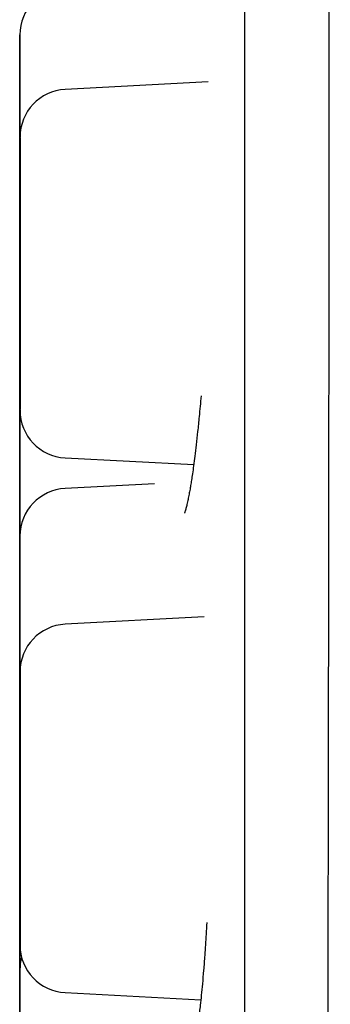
# Model space of a CAD drawing. Header units: millimetres. Extents: x 8 to 916, y 12 to 932.
# Tile 43 of 72: x 232.79 to 234.74, y 914.39 to 920.59. Entities that reach past the tile are written whole.
import ezdxf

# ---------------------------------------------------------------- set-up
doc = ezdxf.new("R2010")
doc.units = ezdxf.units.MM

msp = doc.modelspace()

# ---------------------------------------------------------------- linework, layer by layer
at = {"color": 7, "linetype": 'Continuous', "lineweight": 30}
for p, q in [((232.7897, 920.3849), (232.7894, 920.3711)), ((233.9755, 920.1937), (233.0752, 920.1465)), ((232.7905, 919.7235), (232.7899, 919.705)), ((232.7893, 919.6512), (232.789, 919.639)), ((232.7905, 918.772), (232.7909, 918.7559)), ((232.7894, 918.6531), (232.79, 918.6347)), ((232.7903, 918.1638), (232.7902, 918.1553)), ((232.7898, 918.0994), (232.7897, 918.0921)), ((232.789, 917.921), (232.7902, 917.8943)), ((233.0752, 917.8294), (233.884, 917.787)), ((233.6371, 917.6662), (233.0749, 917.6368)), ((232.7895, 917.2006), (232.7893, 917.1889)), ((233.9492, 916.8288), (233.0752, 916.783)), ((232.7902, 916.4374), (232.7906, 916.4215)), ((232.7897, 916.3742), (232.7906, 916.35)), ((232.7893, 916.2757), (232.789, 916.2607)), ((232.789, 915.88), (232.789, 915.9255)), ((232.7906, 915.6192), (232.791, 915.6042)), ((232.7893, 915.4709), (232.791, 915.4393)), ((232.789, 914.5427), (232.7892, 914.5309)), ((232.7897, 914.5403), (232.7896, 914.5312)), ((233.0752, 914.4658), (233.9286, 914.4211))]:
    msp.add_line(p, q, dxfattribs=at)
at = {"color": 7, "linetype": 'Continuous', "lineweight": 30, "flags": 128}
for points in [[(232.7904, 919.6251), (232.7904, 919.6793), (232.7904, 919.7331), (232.7904, 919.7861), (232.7904, 919.8379), (232.7904, 919.8881), (232.7904, 919.9363), (232.7904, 919.9821), (232.7904, 920.0251), (232.7904, 920.0651), (232.7904, 920.1016), (232.7904, 920.1345), (232.7904, 920.1634), (232.7904, 920.1882), (232.7904, 920.2086), (232.7905, 920.2245), (232.7905, 920.2357), (232.7905, 920.2422), (232.7905, 920.2439), (232.7905, 920.2408), (232.7905, 920.233), (232.7905, 920.2204), (232.7905, 920.2033), (232.7905, 920.1816), (232.7905, 920.1556), (232.7905, 920.1256), (232.7905, 920.0916), (232.7905, 920.0541), (232.7905, 920.0133), (232.7905, 919.9694), (232.7905, 919.9229), (232.7905, 919.8741), (232.7905, 919.8235), (232.7905, 919.7713), (232.7905, 919.718), (232.7905, 919.664), (232.7905, 919.6098), (232.7905, 919.5557), (232.7905, 919.5023), (232.7905, 919.4498), (232.7905, 919.3988), (232.7905, 919.3496), (232.7905, 919.3025), (232.7905, 919.2581), (232.7905, 919.2166), (232.7905, 919.1783), (232.7905, 919.1435), (232.7905, 919.1126), (232.7905, 919.0857), (232.7905, 919.0631), (232.7905, 919.045), (232.7905, 919.0314), (232.7905, 919.0225), (232.7905, 919.0184), (232.7905, 919.0191), (232.7905, 919.0245), (232.7905, 919.0347), (232.7904, 919.0496), (232.7904, 919.0691), (232.7904, 919.0929), (232.7904, 919.1209), (232.7904, 919.153), (232.7904, 919.1887), (232.7904, 919.228), (232.7904, 919.2704), (232.7904, 919.3156), (232.7904, 919.3633), (232.7904, 919.413), (232.7904, 919.4645), (232.7904, 919.5173), (232.7904, 919.571), (232.7904, 919.6251)], [(232.7894, 919.5062), (232.7894, 919.5604), (232.7894, 919.6142), (232.7894, 919.6672), (232.7894, 919.719), (232.7894, 919.7692), (232.7894, 919.8174), (232.7894, 919.8631), (232.7894, 919.9062), (232.7894, 919.9461), (232.7894, 919.9827), (232.7894, 920.0155), (232.7894, 920.0445), (232.7894, 920.0692), (232.7894, 920.0896), (232.7894, 920.1055), (232.7894, 920.1168), (232.7894, 920.1233), (232.7894, 920.125), (232.7894, 920.1219), (232.7894, 920.1141), (232.7894, 920.1015), (232.7894, 920.0843), (232.7894, 920.0627), (232.7895, 920.0367), (232.7895, 920.0067), (232.7895, 919.9727), (232.7895, 919.9352), (232.7895, 919.8943), (232.7895, 919.8505), (232.7895, 919.804), (232.7895, 919.7552), (232.7895, 919.7045), (232.7895, 919.6523), (232.7895, 919.5991), (232.7895, 919.5451), (232.7895, 919.4909), (232.7895, 919.4368), (232.7895, 919.3833), (232.7895, 919.3309), (232.7895, 919.2798), (232.7895, 919.2306), (232.7895, 919.1836), (232.7895, 919.1392), (232.7895, 919.0976), (232.7895, 919.0593), (232.7895, 919.0246), (232.7895, 918.9937), (232.7894, 918.9668), (232.7894, 918.9442), (232.7894, 918.926), (232.7894, 918.9125), (232.7894, 918.9036), (232.7894, 918.8995), (232.7894, 918.9001), (232.7894, 918.9056), (232.7894, 918.9158), (232.7894, 918.9307), (232.7894, 918.9501), (232.7894, 918.974), (232.7894, 919.002), (232.7894, 919.034), (232.7894, 919.0698), (232.7894, 919.109), (232.7894, 919.1514), (232.7894, 919.1966), (232.7894, 919.2443), (232.7894, 919.2941), (232.7894, 919.3456), (232.7894, 919.3984), (232.7894, 919.452), (232.7894, 919.5062)], [(232.7899, 919.7045), (232.7899, 919.705), (232.7899, 919.7004), (232.7899, 919.6884), (232.7899, 919.6688), (232.7899, 919.6416), (232.7899, 919.6044), (232.7899, 919.5597), (232.7899, 919.5074), (232.7899, 919.4475), (232.7899, 919.3818), (232.7899, 919.311), (232.7899, 919.2611), (232.7899, 919.2089), (232.7899, 919.1545), (232.7899, 919.0516), (232.7899, 918.946), (232.7899, 918.8377), (232.7899, 918.7568), (232.7899, 918.6772), (232.7899, 918.599), (232.7899, 918.5222), (232.7899, 918.4425), (232.7899, 918.3677), (232.7899, 918.2978), (232.7899, 918.2328), (232.7899, 918.1744), (232.7899, 918.1235), (232.7899, 918.0938), (232.7899, 918.0674), (232.7899, 918.0443), (232.7899, 918.0119), (232.7899, 917.9928), (232.7899, 917.9871), (232.79, 917.9916), (232.79, 918.0037), (232.79, 918.0233), (232.79, 918.0504), (232.79, 918.0504)], [(232.7908, 918.982), (232.7908, 919.0362), (232.7908, 919.09), (232.7908, 919.1431), (232.7908, 919.1949), (232.7908, 919.245), (232.7908, 919.2932), (232.7908, 919.339), (232.7908, 919.382), (232.7908, 919.422), (232.7908, 919.4585), (232.7908, 919.4914), (232.7908, 919.5203), (232.7908, 919.5451), (232.7908, 919.5655), (232.7908, 919.5814), (232.7908, 919.5926), (232.7908, 919.5991), (232.7909, 919.6008), (232.7909, 919.5978), (232.7909, 919.5899), (232.7909, 919.5773), (232.7909, 919.5602), (232.7909, 919.5385), (232.7909, 919.5126), (232.7909, 919.4825), (232.7909, 919.4486), (232.7909, 919.411), (232.7909, 919.3702), (232.7909, 919.3263), (232.7909, 919.2798), (232.7909, 919.2311), (232.7909, 919.1804), (232.7909, 919.1282), (232.7909, 919.0749), (232.7909, 919.0209), (232.7909, 918.9667), (232.7909, 918.9127), (232.7909, 918.8592), (232.7909, 918.8067), (232.7909, 918.7557), (232.7909, 918.7065), (232.7909, 918.6595), (232.7909, 918.615), (232.7909, 918.5735), (232.7909, 918.5352), (232.7909, 918.5004), (232.7909, 918.4695), (232.7909, 918.4426), (232.7909, 918.42), (232.7909, 918.4019), (232.7909, 918.3883), (232.7909, 918.3794), (232.7909, 918.3753), (232.7908, 918.376), (232.7908, 918.3814), (232.7908, 918.3917), (232.7908, 918.4065), (232.7908, 918.426), (232.7908, 918.4498), (232.7908, 918.4778), (232.7908, 918.5099), (232.7908, 918.5456), (232.7908, 918.5849), (232.7908, 918.6273), (232.7908, 918.6725), (232.7908, 918.7202), (232.7908, 918.7699), (232.7908, 918.8214), (232.7908, 918.8742), (232.7908, 918.9279), (232.7908, 918.982)], [(232.7899, 918.8401), (232.7899, 918.8943), (232.7899, 918.9481), (232.7899, 919.0011), (232.7899, 919.0529), (232.7899, 919.1031), (232.7899, 919.1513), (232.7899, 919.1971), (232.7899, 919.2401), (232.7899, 919.2801), (232.7899, 919.3166), (232.7899, 919.3495), (232.7899, 919.3784), (232.7899, 919.4032), (232.7899, 919.4236), (232.7899, 919.4394), (232.7899, 919.4507), (232.7899, 919.4572), (232.7899, 919.4589), (232.79, 919.4558), (232.79, 919.448), (232.79, 919.4354), (232.79, 919.4183), (232.79, 919.3966), (232.79, 919.3706), (232.79, 919.3406), (232.79, 919.3066), (232.79, 919.2691), (232.79, 919.2283), (232.79, 919.1844), (232.79, 919.1379), (232.79, 919.0891), (232.79, 919.0385), (232.79, 918.9863), (232.79, 918.933), (232.79, 918.879), (232.79, 918.8248), (232.79, 918.7707), (232.79, 918.7173), (232.79, 918.6648), (232.79, 918.6138), (232.79, 918.5646), (232.79, 918.5175), (232.79, 918.4731), (232.79, 918.4316), (232.79, 918.3933), (232.79, 918.3585), (232.79, 918.3276), (232.79, 918.3007), (232.79, 918.2781), (232.79, 918.26), (232.79, 918.2464), (232.79, 918.2375), (232.7899, 918.2334), (232.7899, 918.2341), (232.7899, 918.2395), (232.7899, 918.2497), (232.7899, 918.2646), (232.7899, 918.2841), (232.7899, 918.3079), (232.7899, 918.3359), (232.7899, 918.368), (232.7899, 918.4037), (232.7899, 918.443), (232.7899, 918.4854), (232.7899, 918.5306), (232.7899, 918.5782), (232.7899, 918.628), (232.7899, 918.6795), (232.7899, 918.7323), (232.7899, 918.786), (232.7899, 918.8401)], [(232.789, 918.7741), (232.789, 918.8283), (232.789, 918.8821), (232.789, 918.9351), (232.789, 918.9869), (232.789, 919.0371), (232.789, 919.0853), (232.789, 919.1311), (232.789, 919.1741), (232.789, 919.214), (232.789, 919.2506), (232.789, 919.2835), (232.789, 919.3124), (232.789, 919.3372), (232.789, 919.3576), (232.789, 919.3734), (232.789, 919.3847), (232.789, 919.3912), (232.789, 919.3929), (232.789, 919.3898), (232.789, 919.382), (232.7891, 919.3694), (232.7891, 919.3522), (232.7891, 919.3306), (232.7891, 919.3046), (232.7891, 919.2746), (232.7891, 919.2406), (232.7891, 919.2031), (232.7891, 919.1622), (232.7891, 919.1184), (232.7891, 919.0719), (232.7891, 919.0231), (232.7891, 918.9724), (232.7891, 918.9203), (232.7891, 918.867), (232.7891, 918.813), (232.7891, 918.7588), (232.7891, 918.7047), (232.7891, 918.6513), (232.7891, 918.5988), (232.7891, 918.5478), (232.7891, 918.4985), (232.7891, 918.4515), (232.7891, 918.4071), (232.7891, 918.3655), (232.7891, 918.3273), (232.7891, 918.2925), (232.7891, 918.2616), (232.7891, 918.2347), (232.7891, 918.2121), (232.7891, 918.1939), (232.789, 918.1804), (232.789, 918.1715), (232.789, 918.1674), (232.789, 918.1681), (232.789, 918.1735), (232.789, 918.1837), (232.789, 918.1986), (232.789, 918.218), (232.789, 918.2419), (232.789, 918.2699), (232.789, 918.3019), (232.789, 918.3377), (232.789, 918.377), (232.789, 918.4193), (232.789, 918.4646), (232.789, 918.5122), (232.789, 918.562), (232.789, 918.6135), (232.789, 918.6663), (232.789, 918.72), (232.789, 918.7741)], [(232.7902, 917.2905), (232.7902, 917.3447), (232.7902, 917.3985), (232.7902, 917.4515), (232.7902, 917.5033), (232.7902, 917.5535), (232.7902, 917.6016), (232.7902, 917.6474), (232.7902, 917.6905), (232.7902, 917.7304), (232.7902, 917.767), (232.7902, 917.7998), (232.7902, 917.8287), (232.7902, 917.8535), (232.7902, 917.8739), (232.7902, 917.8898), (232.7902, 917.901), (232.7902, 917.9075), (232.7902, 917.9093), (232.7902, 917.9062), (232.7902, 917.8983), (232.7902, 917.8858), (232.7902, 917.8686), (232.7902, 917.847), (232.7902, 917.821), (232.7903, 917.7909), (232.7903, 917.757), (232.7903, 917.7194), (232.7903, 917.6786), (232.7903, 917.6348), (232.7903, 917.5883), (232.7903, 917.5395), (232.7903, 917.4888), (232.7903, 917.4366), (232.7903, 917.3833), (232.7903, 917.3294), (232.7903, 917.2751), (232.7903, 917.2211), (232.7903, 917.1676), (232.7903, 917.1152), (232.7903, 917.0641), (232.7903, 917.0149), (232.7903, 916.9679), (232.7903, 916.9234), (232.7903, 916.8819), (232.7903, 916.8436), (232.7903, 916.8089), (232.7902, 916.7779), (232.7902, 916.7511), (232.7902, 916.7285), (232.7902, 916.7103), (232.7902, 916.6967), (232.7902, 916.6878), (232.7902, 916.6837), (232.7902, 916.6844), (232.7902, 916.6899), (232.7902, 916.7001), (232.7902, 916.715), (232.7902, 916.7344), (232.7902, 916.7582), (232.7902, 916.7863), (232.7902, 916.8183), (232.7902, 916.8541), (232.7902, 916.8933), (232.7902, 916.9357), (232.7902, 916.9809), (232.7902, 917.0286), (232.7902, 917.0784), (232.7902, 917.1299), (232.7902, 917.1826), (232.7902, 917.2363), (232.7902, 917.2905)], [(232.7896, 917.2272), (232.7896, 917.2814), (232.7896, 917.3352), (232.7896, 917.3883), (232.7896, 917.4401), (232.7896, 917.4902), (232.7896, 917.5384), (232.7896, 917.5842), (232.7896, 917.6272), (232.7896, 917.6672), (232.7896, 917.7037), (232.7896, 917.7366), (232.7896, 917.7655), (232.7896, 917.7903), (232.7897, 917.8107), (232.7897, 917.8266), (232.7897, 917.8378), (232.7897, 917.8443), (232.7897, 917.846), (232.7897, 917.843), (232.7897, 917.8351), (232.7897, 917.8225), (232.7897, 917.8054), (232.7897, 917.7837), (232.7897, 917.7578), (232.7897, 917.7277), (232.7897, 917.6938), (232.7897, 917.6562), (232.7897, 917.6154), (232.7897, 917.5715), (232.7897, 917.525), (232.7897, 917.4763), (232.7897, 917.4256), (232.7897, 917.3734), (232.7897, 917.3201), (232.7897, 917.2661), (232.7897, 917.2119), (232.7897, 917.1579), (232.7897, 917.1044), (232.7897, 917.0519), (232.7897, 917.0009), (232.7897, 916.9517), (232.7897, 916.9046), (232.7897, 916.8602), (232.7897, 916.8187), (232.7897, 916.7804), (232.7897, 916.7456), (232.7897, 916.7147), (232.7897, 916.6878), (232.7897, 916.6652), (232.7897, 916.6471), (232.7897, 916.6335), (232.7897, 916.6246), (232.7897, 916.6205), (232.7897, 916.6212), (232.7897, 916.6266), (232.7897, 916.6369), (232.7897, 916.6517), (232.7896, 916.6712), (232.7896, 916.695), (232.7896, 916.723), (232.7896, 916.7551), (232.7896, 916.7908), (232.7896, 916.8301), (232.7896, 916.8725), (232.7896, 916.9177), (232.7896, 916.9654), (232.7896, 917.0151), (232.7896, 917.0666), (232.7896, 917.1194), (232.7896, 917.1731), (232.7896, 917.2272)], [(232.7905, 916.4723), (232.7905, 916.5265), (232.7905, 916.5803), (232.7905, 916.6333), (232.7905, 916.6851), (232.7905, 916.7353), (232.7905, 916.7835), (232.7905, 916.8293), (232.7906, 916.8723), (232.7906, 916.9122), (232.7906, 916.9488), (232.7906, 916.9817), (232.7906, 917.0106), (232.7906, 917.0353), (232.7906, 917.0557), (232.7906, 917.0716), (232.7906, 917.0829), (232.7906, 917.0894), (232.7906, 917.0911), (232.7906, 917.088), (232.7906, 917.0802), (232.7906, 917.0676), (232.7906, 917.0504), (232.7906, 917.0288), (232.7906, 917.0028), (232.7906, 916.9728), (232.7906, 916.9388), (232.7906, 916.9013), (232.7906, 916.8604), (232.7906, 916.8166), (232.7906, 916.7701), (232.7906, 916.7213), (232.7906, 916.6706), (232.7906, 916.6185), (232.7906, 916.5652), (232.7906, 916.5112), (232.7906, 916.457), (232.7906, 916.4029), (232.7906, 916.3495), (232.7906, 916.297), (232.7906, 916.246), (232.7906, 916.1967), (232.7906, 916.1497), (232.7906, 916.1053), (232.7906, 916.0637), (232.7906, 916.0254), (232.7906, 915.9907), (232.7906, 915.9598), (232.7906, 915.9329), (232.7906, 915.9103), (232.7906, 915.8921), (232.7906, 915.8786), (232.7906, 915.8697), (232.7906, 915.8656), (232.7906, 915.8662), (232.7906, 915.8717), (232.7906, 915.8819), (232.7906, 915.8968), (232.7906, 915.9162), (232.7906, 915.9401), (232.7906, 915.9681), (232.7906, 916.0001), (232.7906, 916.0359), (232.7906, 916.0751), (232.7905, 916.1175), (232.7905, 916.1627), (232.7905, 916.2104), (232.7905, 916.2602), (232.7905, 916.3117), (232.7905, 916.3645), (232.7905, 916.4182), (232.7905, 916.4723)], [(232.7892, 916.324), (232.7892, 916.3782), (232.7892, 916.432), (232.7892, 916.485), (232.7892, 916.5368), (232.7892, 916.587), (232.7893, 916.6352), (232.7893, 916.6809), (232.7893, 916.724), (232.7893, 916.7639), (232.7893, 916.8005), (232.7893, 916.8334), (232.7893, 916.8623), (232.7893, 916.887), (232.7893, 916.9074), (232.7893, 916.9233), (232.7893, 916.9346), (232.7893, 916.9411), (232.7893, 916.9428), (232.7893, 916.9397), (232.7893, 916.9319), (232.7893, 916.9193), (232.7893, 916.9021), (232.7893, 916.8805), (232.7893, 916.8545), (232.7893, 916.8245), (232.7893, 916.7905), (232.7893, 916.753), (232.7893, 916.7121), (232.7893, 916.6683), (232.7893, 916.6218), (232.7893, 916.573), (232.7893, 916.5223), (232.7893, 916.4701), (232.7893, 916.4169), (232.7893, 916.3629), (232.7893, 916.3087), (232.7893, 916.2546), (232.7893, 916.2012), (232.7893, 916.1487), (232.7893, 916.0977), (232.7893, 916.0484), (232.7893, 916.0014), (232.7893, 915.957), (232.7893, 915.9154), (232.7893, 915.8771), (232.7893, 915.8424), (232.7893, 915.8115), (232.7893, 915.7846), (232.7893, 915.762), (232.7893, 915.7438), (232.7893, 915.7303), (232.7893, 915.7214), (232.7893, 915.7173), (232.7893, 915.7179), (232.7893, 915.7234), (232.7893, 915.7336), (232.7893, 915.7485), (232.7893, 915.7679), (232.7893, 915.7918), (232.7893, 915.8198), (232.7893, 915.8518), (232.7893, 915.8876), (232.7893, 915.9268), (232.7893, 915.9692), (232.7893, 916.0144), (232.7892, 916.0621), (232.7892, 916.1119), (232.7892, 916.1634), (232.7892, 916.2162), (232.7892, 916.2698), (232.7892, 916.324)], [(232.7909, 915.6185), (232.7909, 915.6727), (232.7909, 915.7265), (232.7909, 915.7795), (232.7909, 915.8313), (232.7909, 915.8815), (232.7909, 915.9297), (232.7909, 915.9755), (232.7909, 916.0185), (232.7909, 916.0584), (232.7909, 916.095), (232.7909, 916.1279), (232.7909, 916.1568), (232.7909, 916.1816), (232.7909, 916.202), (232.7909, 916.2178), (232.7909, 916.2291), (232.7909, 916.2356), (232.7909, 916.2373), (232.7909, 916.2342), (232.7909, 916.2264), (232.7909, 916.2138), (232.7909, 916.1967), (232.7909, 916.175), (232.7909, 916.149), (232.7909, 916.119), (232.7909, 916.085), (232.791, 916.0475), (232.791, 916.0066), (232.791, 915.9628), (232.791, 915.9163), (232.791, 915.8675), (232.791, 915.8169), (232.791, 915.7647), (232.791, 915.7114), (232.791, 915.6574), (232.791, 915.6032), (232.791, 915.5491), (232.791, 915.4957), (232.791, 915.4432), (232.791, 915.3922), (232.791, 915.3429), (232.791, 915.2959), (232.791, 915.2515), (232.791, 915.2099), (232.7909, 915.1717), (232.7909, 915.1369), (232.7909, 915.106), (232.7909, 915.0791), (232.7909, 915.0565), (232.7909, 915.0384), (232.7909, 915.0248), (232.7909, 915.0159), (232.7909, 915.0118), (232.7909, 915.0125), (232.7909, 915.0179), (232.7909, 915.0281), (232.7909, 915.043), (232.7909, 915.0625), (232.7909, 915.0863), (232.7909, 915.1143), (232.7909, 915.1464), (232.7909, 915.1821), (232.7909, 915.2214), (232.7909, 915.2638), (232.7909, 915.309), (232.7909, 915.3566), (232.7909, 915.4064), (232.7909, 915.4579), (232.7909, 915.5107), (232.7909, 915.5644), (232.7909, 915.6185)], [(232.7889, 915.3958), (232.7889, 915.45), (232.7889, 915.5038), (232.7889, 915.5568), (232.7889, 915.6086), (232.7889, 915.6588), (232.7889, 915.7069), (232.7889, 915.7527), (232.7889, 915.7958), (232.7889, 915.8357), (232.7889, 915.8723), (232.7889, 915.9051), (232.7889, 915.9341), (232.7889, 915.9588), (232.789, 915.9792), (232.789, 915.9951), (232.789, 916.0063), (232.789, 916.0128), (232.789, 916.0146), (232.789, 916.0115), (232.789, 916.0036), (232.789, 915.9911), (232.789, 915.9739), (232.789, 915.9523), (232.789, 915.9263), (232.789, 915.8962), (232.789, 915.8623), (232.789, 915.8248), (232.789, 915.7839), (232.789, 915.7401), (232.789, 915.6936), (232.789, 915.6448), (232.789, 915.5941), (232.789, 915.5419), (232.789, 915.4886), (232.789, 915.4347), (232.789, 915.3805), (232.789, 915.3264), (232.789, 915.2729), (232.789, 915.2205), (232.789, 915.1694), (232.789, 915.1202), (232.789, 915.0732), (232.789, 915.0287), (232.789, 914.9872), (232.789, 914.9489), (232.789, 914.9142), (232.789, 914.8832), (232.789, 914.8564), (232.789, 914.8338), (232.789, 914.8156), (232.789, 914.802), (232.789, 914.7932), (232.789, 914.789), (232.789, 914.7897), (232.789, 914.7952), (232.789, 914.8054), (232.789, 914.8203), (232.7889, 914.8397), (232.7889, 914.8635), (232.7889, 914.8916), (232.7889, 914.9236), (232.7889, 914.9594), (232.7889, 914.9986), (232.7889, 915.041), (232.7889, 915.0862), (232.7889, 915.1339), (232.7889, 915.1837), (232.7889, 915.2352), (232.7889, 915.2879), (232.7889, 915.3416), (232.7889, 915.3958)]]:
    msp.add_lwpolyline(points, dxfattribs=at)
at = {"color": 7, "linetype": 'Continuous', "lineweight": 30}
for centre, start, end in [((233.0905, 920.49), 92.99991, 179.99519), ((233.0909, 919.8469), 92.99991, 179.99519), ((233.0909, 918.129), 179.99519, 266.99991), ((233.0906, 917.3372), 92.99991, 179.99519), ((233.0909, 916.4834), 92.99991, 179.99519), ((233.0909, 914.7654), 179.99519, 266.99991), ((233.0903, 914.6101), 164.76175, 179.99519)]:
    msp.add_arc(centre, 0.3, start, end, dxfattribs=at)
for points, knots in [([(234.7437, 932.4554), (234.7437, 932.4407), (234.7436, 932.4069), (234.7431, 932.0747), (234.7423, 931.5282), (234.7413, 930.7791), (234.7405, 929.8606), (234.7398, 928.7957), (234.7391, 927.6074), (234.7384, 926.1797), (234.7377, 924.4977), (234.7369, 922.5652), (234.7356, 920.8991), (234.7345, 919.562), (234.7336, 918.571), (234.7326, 917.5869), (234.7313, 916.6132), (234.7299, 915.6531), (234.7272, 914.2301), (234.7243, 912.3383), (234.7214, 910.014), (234.7165, 907.7703), (234.7086, 905.6476), (234.6969, 903.68), (234.6803, 901.8993), (234.6585, 900.3377), (234.6343, 899.0176), (234.6106, 897.9576), (234.5948, 897.1874), (234.5941, 896.6862), (234.6201, 896.6063), (234.6331, 896.5664)], [0, 0, 0, 0, 0.028454, 0.065259, 0.101254, 0.13644, 0.170808, 0.204367, 0.237123, 0.269077, 0.310413, 0.350323, 0.388812, 0.407527, 0.425884, 0.443884, 0.461527, 0.478815, 0.495748, 0.538167, 0.580532, 0.622843, 0.665086, 0.707244, 0.749317, 0.791299, 0.833186, 0.874995, 0.916742, 0.958415, 1, 1, 1, 1]), ([(234.2029, 931.311), (234.2029, 931.311), (234.2029, 931.3109), (234.2029, 931.3083), (234.2029, 931.3024), (234.2029, 931.2917), (234.2029, 931.2765), (234.203, 931.2568), (234.203, 931.2328), (234.203, 931.2047), (234.203, 931.1723), (234.2031, 931.1357), (234.2031, 931.095), (234.2031, 931.0501), (234.2031, 931.001), (234.2031, 930.9478), (234.2032, 930.8905), (234.2032, 930.8291), (234.2032, 930.7636), (234.2032, 930.694), (234.2033, 930.6203), (234.2033, 930.5426), (234.2033, 930.4609), (234.2033, 930.3752), (234.2033, 930.2855), (234.2034, 930.1918), (234.2034, 930.0942), (234.2034, 929.9928), (234.2034, 929.8874), (234.2034, 929.7782), (234.2035, 929.6651), (234.2035, 929.5483), (234.2035, 929.4277), (234.2035, 929.3033), (234.2035, 929.1753), (234.2036, 929.0435), (234.2036, 928.9082), (234.2036, 928.7692), (234.2036, 928.6266), (234.2036, 928.4805), (234.2036, 928.331), (234.2037, 928.1779), (234.2037, 928.0215), (234.2037, 927.8616), (234.2037, 927.6984), (234.2037, 927.5319), (234.2038, 927.3622), (234.2038, 927.1892), (234.2038, 927.0131), (234.2038, 926.8338), (234.2038, 926.6515), (234.2038, 926.4661), (234.2038, 926.2777), (234.2039, 926.0864), (234.2039, 925.8922), (234.2039, 925.6952), (234.2039, 925.4953), (234.2039, 925.2927), (234.2039, 925.0875), (234.2039, 924.8795), (234.204, 924.669), (234.204, 924.456), (234.204, 924.2405), (234.204, 924.0225), (234.204, 923.8022), (234.204, 923.5796), (234.204, 923.3547), (234.204, 923.1276), (234.2041, 922.8984), (234.2041, 922.6671), (234.2041, 922.4337), (234.2041, 922.1984), (234.2041, 921.9612), (234.2041, 921.7221), (234.2041, 921.4812), (234.2041, 921.2386), (234.2041, 920.9943), (234.2041, 920.7485), (234.2041, 920.5011), (234.2042, 920.2522), (234.2042, 920.0019), (234.2042, 919.7502), (234.2042, 919.4972), (234.2042, 919.243), (234.2042, 918.9877), (234.2042, 918.7313), (234.2042, 918.4738), (234.2042, 918.2153), (234.2042, 917.956), (234.2042, 917.6958), (234.2042, 917.4349), (234.2042, 917.1732), (234.2042, 916.9109), (234.2042, 916.648), (234.2042, 916.3847), (234.2042, 916.1208), (234.2042, 915.8567), (234.2042, 915.5922), (234.2042, 915.3274), (234.2042, 915.0625), (234.2042, 914.7975), (234.2042, 914.5325), (234.2042, 914.2674), (234.2042, 914.0025), (234.2042, 913.7377), (234.2042, 913.4732), (234.2042, 913.209), (234.2042, 912.9451), (234.2042, 912.6817), (234.2042, 912.4187), (234.2042, 912.1563), (234.2042, 911.8946), (234.2042, 911.6335), (234.2042, 911.3732), (234.2042, 911.1138), (234.2042, 910.8552), (234.2042, 910.5976), (234.2042, 910.341), (234.2042, 910.0855), (234.2042, 909.8311), (234.2042, 909.578), (234.2041, 909.3261), (234.2041, 909.0756), (234.2041, 908.8265), (234.2041, 908.5789), (234.2041, 908.3328), (234.2041, 908.0883), (234.2041, 907.8455), (234.2041, 907.6044), (234.2041, 907.365), (234.2041, 907.1275), (234.2041, 906.8919), (234.204, 906.6583), (234.204, 906.4267), (234.204, 906.1971), (234.204, 905.9697), (234.204, 905.7445), (234.204, 905.5216), (234.204, 905.3009), (234.204, 905.0827), (234.2039, 904.8668), (234.2039, 904.6534), (234.2039, 904.4425), (234.2039, 904.2342), (234.2039, 904.0286), (234.2039, 903.8256), (234.2039, 903.6254), (234.2038, 903.4279), (234.2038, 903.2333), (234.2038, 903.0416), (234.2038, 902.8528), (234.2038, 902.667), (234.2038, 902.4842), (234.2037, 902.3045), (234.2037, 902.128), (234.2037, 901.9545), (234.2037, 901.7843), (234.2037, 901.6174), (234.2037, 901.4537), (234.2036, 901.2934), (234.2036, 901.1365), (234.2036, 900.9829), (234.2036, 900.8328), (234.2036, 900.6863), (234.2036, 900.5432), (234.2035, 900.4037), (234.2035, 900.2678), (234.2035, 900.1356), (234.2035, 900.007), (234.2035, 899.8821), (234.2034, 899.761), (234.2034, 899.6436), (234.2034, 899.53), (234.2034, 899.4203), (234.2034, 899.3143), (234.2033, 899.2123), (234.2033, 899.1142), (234.2033, 899.02), (234.2033, 898.9297), (234.2032, 898.8434), (234.2032, 898.7611), (234.2032, 898.6829), (234.2032, 898.6086), (234.2032, 898.5385), (234.2031, 898.4724), (234.2031, 898.4104), (234.2031, 898.3525), (234.2031, 898.2987), (234.2031, 898.249), (234.203, 898.2035), (234.203, 898.1622), (234.203, 898.125), (234.203, 898.092), (234.2029, 898.0633), (234.2029, 898.0387), (234.2029, 898.0183), (234.2029, 898.0022), (234.2029, 897.9902), (234.2028, 897.9841), (234.2028, 897.9813), (234.2028, 897.9815), (234.2028, 897.9816)], [0, 0, 0, 0, 0.001249, 0.004201, 0.008432, 0.013281, 0.018302, 0.023367, 0.028448, 0.033535, 0.038624, 0.043715, 0.048808, 0.0539, 0.058994, 0.064087, 0.06918, 0.074274, 0.079368, 0.084462, 0.089556, 0.09465, 0.099744, 0.104838, 0.109932, 0.115026, 0.12012, 0.125214, 0.130308, 0.135403, 0.140497, 0.145591, 0.150685, 0.155779, 0.160873, 0.165968, 0.171062, 0.176156, 0.18125, 0.186344, 0.191439, 0.196533, 0.201627, 0.206721, 0.211816, 0.21691, 0.222004, 0.227098, 0.232192, 0.237287, 0.242381, 0.247475, 0.252569, 0.257663, 0.262758, 0.267852, 0.272946, 0.27804, 0.283135, 0.288229, 0.293323, 0.298417, 0.303511, 0.308606, 0.3137, 0.318794, 0.323888, 0.328983, 0.334077, 0.339171, 0.344265, 0.34936, 0.354454, 0.359548, 0.364642, 0.369736, 0.374831, 0.379925, 0.385019, 0.390113, 0.395208, 0.400302, 0.405396, 0.41049, 0.415585, 0.420679, 0.425773, 0.430867, 0.435961, 0.441056, 0.44615, 0.451244, 0.456338, 0.461433, 0.466527, 0.471621, 0.476715, 0.48181, 0.486904, 0.491998, 0.497092, 0.502186, 0.507281, 0.512375, 0.517469, 0.522563, 0.527658, 0.532752, 0.537846, 0.54294, 0.548035, 0.553129, 0.558223, 0.563317, 0.568411, 0.573506, 0.5786, 0.583694, 0.588788, 0.593883, 0.598977, 0.604071, 0.609165, 0.614259, 0.619354, 0.624448, 0.629542, 0.634636, 0.639731, 0.644825, 0.649919, 0.655013, 0.660108, 0.665202, 0.670296, 0.67539, 0.680484, 0.685579, 0.690673, 0.695767, 0.700861, 0.705956, 0.71105, 0.716144, 0.721238, 0.726332, 0.731427, 0.736521, 0.741615, 0.746709, 0.751804, 0.756898, 0.761992, 0.767086, 0.77218, 0.777275, 0.782369, 0.787463, 0.792557, 0.797652, 0.802746, 0.80784, 0.812934, 0.818028, 0.823123, 0.828217, 0.833311, 0.838405, 0.843499, 0.848594, 0.853688, 0.858782, 0.863876, 0.86897, 0.874064, 0.879159, 0.884253, 0.889347, 0.894441, 0.899535, 0.904629, 0.909723, 0.914817, 0.919911, 0.925005, 0.930099, 0.935193, 0.940287, 0.94538, 0.950474, 0.955567, 0.96066, 0.965752, 0.970843, 0.975933, 0.98102, 0.986102, 0.99117, 0.996198, 0.998993, 1, 1, 1, 1]), ([(232.7905, 919.6393), (232.7905, 919.6664), (232.7905, 919.7203), (232.7905, 919.8002), (232.7905, 919.8788), (232.7905, 919.9574), (232.7905, 920.0351), (232.7905, 920.1103), (232.7905, 920.1805), (232.7905, 920.2452), (232.7905, 920.3036), (232.7905, 920.3491), (232.7905, 920.3839), (232.7905, 920.4103), (232.7905, 920.4397), (232.7905, 920.4674), (232.7905, 920.4866), (232.7905, 920.4917), (232.7905, 920.4867), (232.7905, 920.4746), (232.7904, 920.4549), (232.7904, 920.427), (232.7904, 920.3909), (232.7904, 920.3459), (232.7904, 920.2933), (232.7904, 920.2336), (232.7904, 920.1679), (232.7904, 920.1047), (232.7904, 920.0463), (232.7904, 919.994), (232.7904, 919.9247), (232.7904, 919.8373), (232.7904, 919.7309), (232.7904, 919.6318), (232.7904, 919.5419), (232.7904, 919.4619), (232.7904, 919.3833), (232.7904, 919.3047), (232.7904, 919.227), (232.7904, 919.1518), (232.7904, 919.0815), (232.7904, 919.0169), (232.7904, 918.9584), (232.7904, 918.9129), (232.7904, 918.8782), (232.7904, 918.8517), (232.7904, 918.8223), (232.7904, 918.7949), (232.7905, 918.7753), (232.7905, 918.7734), (232.7905, 918.7725)], [0, 0, 0, 0, 0.020106, 0.040048, 0.060006, 0.08016, 0.101938, 0.12352, 0.145135, 0.167012, 0.188791, 0.210373, 0.224768, 0.239247, 0.253876, 0.280602, 0.307172, 0.334014, 0.354095, 0.374029, 0.393996, 0.414175, 0.435954, 0.457535, 0.47915, 0.501028, 0.522807, 0.544388, 0.558784, 0.573262, 0.587891, 0.614617, 0.641187, 0.668029, 0.688111, 0.708044, 0.728011, 0.748191, 0.769969, 0.791551, 0.813166, 0.835043, 0.856822, 0.878404, 0.892799, 0.907278, 0.921907, 0.948632, 0.975202, 1, 1, 1, 1]), ([(232.7895, 919.5204), (232.7895, 919.5474), (232.7895, 919.6013), (232.7895, 919.6813), (232.7895, 919.7598), (232.7895, 919.8385), (232.7895, 919.9161), (232.7895, 919.9913), (232.7895, 920.0616), (232.7895, 920.1262), (232.7895, 920.1847), (232.7895, 920.2302), (232.7895, 920.2649), (232.7895, 920.2914), (232.7895, 920.3207), (232.7894, 920.3484), (232.7894, 920.3676), (232.7894, 920.3728), (232.7894, 920.3678), (232.7894, 920.3557), (232.7894, 920.336), (232.7894, 920.3081), (232.7894, 920.272), (232.7894, 920.227), (232.7894, 920.1744), (232.7894, 920.1147), (232.7894, 920.049), (232.7894, 919.9857), (232.7894, 919.9273), (232.7894, 919.875), (232.7894, 919.8058), (232.7894, 919.7184), (232.7894, 919.612), (232.7894, 919.5129), (232.7894, 919.4229), (232.7894, 919.343), (232.7894, 919.2644), (232.7894, 919.1857), (232.7894, 919.1081), (232.7894, 919.0328), (232.7894, 918.9626), (232.7894, 918.8979), (232.7894, 918.8395), (232.7894, 918.794), (232.7894, 918.7592), (232.7894, 918.7328), (232.7894, 918.7034), (232.7894, 918.6759), (232.7894, 918.6563), (232.7894, 918.6545), (232.7894, 918.6536)], [0, 0, 0, 0, 0.020106, 0.040048, 0.060006, 0.08016, 0.101938, 0.12352, 0.145135, 0.167012, 0.188791, 0.210373, 0.224768, 0.239247, 0.253876, 0.280602, 0.307172, 0.334014, 0.354095, 0.374029, 0.393996, 0.414175, 0.435954, 0.457535, 0.47915, 0.501028, 0.522807, 0.544388, 0.558784, 0.573262, 0.587891, 0.614617, 0.641187, 0.668029, 0.688111, 0.708044, 0.728011, 0.748191, 0.769969, 0.791551, 0.813166, 0.835043, 0.856822, 0.878404, 0.892799, 0.907278, 0.921907, 0.948632, 0.975202, 1, 1, 1, 1]), ([(232.7909, 918.9962), (232.7909, 919.0233), (232.7909, 919.0772), (232.7909, 919.1572), (232.7909, 919.2357), (232.7909, 919.3143), (232.7909, 919.392), (232.7909, 919.4672), (232.7909, 919.5374), (232.7909, 919.6021), (232.7909, 919.6605), (232.7909, 919.706), (232.7909, 919.7408), (232.7909, 919.7672), (232.7909, 919.7966), (232.7909, 919.8243), (232.7909, 919.8435), (232.7909, 919.8486), (232.7908, 919.8437), (232.7908, 919.8316), (232.7908, 919.8118), (232.7908, 919.784), (232.7908, 919.7478), (232.7908, 919.7029), (232.7908, 919.6502), (232.7908, 919.5906), (232.7908, 919.5248), (232.7908, 919.4616), (232.7908, 919.4032), (232.7908, 919.3509), (232.7908, 919.2817), (232.7908, 919.1942), (232.7908, 919.0878), (232.7908, 918.9887), (232.7908, 918.8988), (232.7908, 918.8188), (232.7908, 918.7403), (232.7908, 918.6616), (232.7908, 918.5839), (232.7908, 918.5087), (232.7908, 918.4385), (232.7908, 918.3738), (232.7908, 918.3153), (232.7908, 918.2699), (232.7908, 918.2351), (232.7908, 918.2086), (232.7908, 918.1793), (232.7908, 918.1516), (232.7908, 918.1324), (232.7909, 918.1273), (232.7909, 918.1322), (232.7909, 918.1443), (232.7909, 918.164), (232.7909, 918.1919), (232.7909, 918.2281), (232.7909, 918.273), (232.7909, 918.3256), (232.7909, 918.3853), (232.7909, 918.451), (232.7909, 918.5143), (232.7909, 918.5727), (232.7909, 918.625), (232.7909, 918.6943), (232.7909, 918.7817), (232.7909, 918.8881), (232.7909, 918.9601), (232.7909, 918.9962)], [0, 0, 0, 0, 0.015048, 0.029974, 0.044912, 0.059997, 0.076298, 0.092451, 0.108629, 0.125004, 0.141304, 0.157457, 0.168232, 0.179069, 0.190018, 0.210021, 0.229908, 0.249999, 0.265029, 0.279949, 0.294893, 0.309997, 0.326298, 0.342451, 0.358629, 0.375004, 0.391304, 0.407457, 0.418232, 0.429069, 0.440018, 0.460022, 0.479908, 0.499999, 0.515029, 0.529949, 0.544893, 0.559997, 0.576298, 0.592451, 0.608629, 0.625004, 0.641304, 0.657457, 0.668232, 0.679069, 0.690018, 0.710022, 0.729908, 0.749999, 0.765029, 0.779949, 0.794893, 0.809997, 0.826298, 0.842451, 0.858629, 0.875004, 0.891304, 0.907458, 0.918232, 0.929069, 0.940018, 0.960044, 0.979931, 1, 1, 1, 1]), ([(232.789, 919.6385), (232.789, 919.6387), (232.789, 919.6404), (232.789, 919.6351), (232.789, 919.6238), (232.789, 919.6039), (232.789, 919.576), (232.789, 919.5399), (232.789, 919.4949), (232.789, 919.4426), (232.789, 919.402), (232.789, 919.3815)], [0, 0, 0, 0, 0.012094, 0.130878, 0.248788, 0.366893, 0.486257, 0.61508, 0.742738, 0.870592, 1, 1, 1, 1]), ([(232.79, 918.0876), (232.79, 918.102), (232.79, 918.1308), (232.79, 918.1838), (232.79, 918.2434), (232.79, 918.3091), (232.79, 918.3724), (232.79, 918.4308), (232.79, 918.4831), (232.79, 918.5523), (232.79, 918.6398), (232.79, 918.7462), (232.79, 918.8182), (232.79, 918.8543)], [0, 0, 0, 0, 0.092994, 0.186131, 0.280399, 0.374241, 0.467235, 0.529264, 0.591652, 0.654686, 0.769975, 0.884463, 1, 1, 1, 1]), ([(232.7891, 918.0593), (232.7891, 918.0616), (232.7891, 918.0787), (232.7891, 918.1182), (232.7891, 918.1773), (232.7891, 918.2431), (232.7891, 918.3063), (232.7891, 918.3648), (232.7891, 918.417), (232.7891, 918.4863), (232.7891, 918.5738), (232.7891, 918.6802), (232.7891, 918.7522), (232.7891, 918.7883)], [0, 0, 0, 0, 0.015792, 0.116856, 0.219148, 0.320979, 0.421888, 0.489197, 0.556894, 0.625293, 0.750396, 0.874629, 1, 1, 1, 1]), ([(232.789, 918.2282), (232.789, 918.2073), (232.789, 918.1645), (232.789, 918.1075), (232.789, 918.0619), (232.789, 918.0272), (232.789, 918.0007), (232.789, 917.9714), (232.789, 917.9437), (232.789, 917.9245), (232.789, 917.9193), (232.789, 917.9243), (232.7891, 917.9363), (232.7891, 917.9566), (232.7891, 917.9737), (232.7891, 917.9861), (232.7891, 917.9869)], [0, 0, 0, 0, 0.076799, 0.15767, 0.23781, 0.291266, 0.345029, 0.399351, 0.498592, 0.597256, 0.69693, 0.771499, 0.845519, 0.919662, 0.994595, 1, 1, 1, 1]), ([(233.9301, 918.2193), (233.9262, 918.1754), (233.9193, 918.0977), (233.9089, 917.996), (233.8998, 917.9132), (233.8913, 917.842), (233.8834, 917.7817), (233.8764, 917.7314), (233.8702, 917.6902), (233.8646, 917.6552), (233.8591, 917.6231), (233.8531, 917.5908), (233.8466, 917.5585), (233.8399, 917.529), (233.8344, 917.5081), (233.8305, 917.4947), (233.8276, 917.4856), (233.8261, 917.4818), (233.8266, 917.4825), (233.8267, 917.4826)], [0, 0, 0, 0, 0.113855, 0.201801, 0.283262, 0.357503, 0.424515, 0.484286, 0.536804, 0.58206, 0.627539, 0.680478, 0.74086, 0.806947, 0.869643, 0.908807, 0.946028, 0.986763, 1, 1, 1, 1]), ([(232.7902, 918.1496), (232.7902, 918.1525), (232.7902, 918.1575), (232.7902, 918.152), (232.7902, 918.14), (232.7902, 918.1202), (232.7902, 918.0924), (232.7902, 918.0562), (232.7902, 918.0113), (232.7902, 917.9587), (232.7902, 917.899), (232.7902, 917.8333), (232.7902, 917.77), (232.7902, 917.7116), (232.7902, 917.6593), (232.7902, 917.5901), (232.7902, 917.5027), (232.7901, 917.3962), (232.7901, 917.2972), (232.7901, 917.2072), (232.7901, 917.1272), (232.7902, 917.0487), (232.7902, 916.97), (232.7902, 916.8923), (232.7902, 916.8171), (232.7902, 916.7469), (232.7902, 916.6822), (232.7902, 916.6238), (232.7902, 916.5783), (232.7902, 916.5435), (232.7902, 916.5171), (232.7902, 916.4877), (232.7902, 916.4602), (232.7902, 916.4406), (232.7902, 916.4388), (232.7902, 916.4379)], [0, 0, 0, 0, 0.038743, 0.067728, 0.096499, 0.125318, 0.154444, 0.185879, 0.217029, 0.248227, 0.279804, 0.311239, 0.342389, 0.363167, 0.384064, 0.405179, 0.443754, 0.482104, 0.520847, 0.549832, 0.578603, 0.607422, 0.636549, 0.667983, 0.699133, 0.730331, 0.761908, 0.793343, 0.824493, 0.845271, 0.866169, 0.887283, 0.925858, 0.964208, 1, 1, 1, 1]), ([(232.7897, 918.049), (232.7897, 918.0555), (232.7897, 918.0734), (232.7897, 918.0883), (232.7897, 918.0939), (232.7897, 918.0888), (232.7897, 918.0768), (232.7896, 918.057), (232.7896, 918.0292), (232.7896, 917.9929), (232.7896, 917.9484), (232.7896, 917.9125), (232.7896, 917.8945)], [0, 0, 0, 0, 0.070384, 0.194787, 0.320463, 0.414486, 0.507816, 0.601301, 0.695783, 0.797751, 0.898798, 1, 1, 1, 1]), ([(232.7903, 917.3046), (232.7903, 917.3317), (232.7903, 917.3856), (232.7903, 917.4656), (232.7903, 917.5441), (232.7903, 917.6228), (232.7903, 917.7004), (232.7903, 917.7756), (232.7903, 917.8458), (232.7903, 917.9105), (232.7903, 917.969), (232.7903, 918.0144), (232.7903, 918.0492), (232.7903, 918.0756), (232.7902, 918.1053), (232.7902, 918.1206), (232.7902, 918.1305)], [0, 0, 0, 0, 0.071652, 0.14272, 0.213847, 0.285671, 0.363285, 0.440197, 0.517228, 0.595194, 0.672809, 0.749721, 0.801023, 0.852622, 0.904755, 1, 1, 1, 1]), ([(232.7897, 917.2414), (232.7897, 917.2685), (232.7897, 917.3224), (232.7897, 917.4024), (232.7897, 917.4809), (232.7897, 917.5595), (232.7897, 917.6372), (232.7897, 917.7124), (232.7897, 917.7826), (232.7897, 917.8473), (232.7897, 917.9057), (232.7897, 917.9512), (232.7897, 917.9859), (232.7897, 918.0126), (232.7897, 918.0274), (232.7897, 918.0348)], [0, 0, 0, 0, 0.079195, 0.157745, 0.236359, 0.315744, 0.401529, 0.486537, 0.571677, 0.657851, 0.743636, 0.828645, 0.885348, 0.942378, 1, 1, 1, 1]), ([(232.7907, 916.4865), (232.7907, 916.5135), (232.7907, 916.5674), (232.7907, 916.6474), (232.7907, 916.726), (232.7907, 916.8046), (232.7907, 916.8822), (232.7907, 916.9574), (232.7906, 917.0277), (232.7906, 917.0924), (232.7906, 917.1508), (232.7906, 917.1963), (232.7906, 917.2311), (232.7906, 917.2575), (232.7906, 917.2868), (232.7906, 917.3145), (232.7906, 917.3337), (232.7906, 917.3389), (232.7906, 917.3339), (232.7906, 917.3218), (232.7906, 917.3021), (232.7906, 917.2742), (232.7906, 917.2381), (232.7906, 917.1931), (232.7905, 917.1405), (232.7905, 917.0808), (232.7905, 917.0151), (232.7905, 916.9519), (232.7905, 916.8935), (232.7905, 916.8412), (232.7905, 916.7719), (232.7905, 916.6845), (232.7905, 916.5781), (232.7905, 916.479), (232.7905, 916.389), (232.7905, 916.3091), (232.7905, 916.2305), (232.7905, 916.1518), (232.7905, 916.0742), (232.7905, 915.999), (232.7905, 915.9287), (232.7905, 915.864), (232.7905, 915.8056), (232.7905, 915.7601), (232.7906, 915.7253), (232.7906, 915.6989), (232.7906, 915.6695), (232.7906, 915.6421), (232.7906, 915.6225), (232.7906, 915.6206), (232.7906, 915.6197)], [0, 0, 0, 0, 0.020106, 0.040048, 0.060006, 0.08016, 0.101938, 0.12352, 0.145135, 0.167012, 0.188791, 0.210373, 0.224768, 0.239247, 0.253876, 0.280602, 0.307172, 0.334014, 0.354095, 0.374029, 0.393996, 0.414175, 0.435954, 0.457535, 0.47915, 0.501028, 0.522807, 0.544388, 0.558784, 0.573262, 0.587891, 0.614617, 0.641187, 0.668029, 0.688111, 0.708044, 0.728011, 0.748191, 0.769969, 0.791551, 0.813166, 0.835043, 0.856822, 0.878404, 0.892799, 0.907278, 0.921907, 0.948632, 0.975202, 1, 1, 1, 1]), ([(232.7894, 916.8226), (232.7894, 916.8414), (232.7894, 916.8841), (232.7893, 916.9439), (232.7893, 917.0025), (232.7893, 917.048), (232.7893, 917.0827), (232.7893, 917.1092), (232.7893, 917.1385), (232.7893, 917.1662), (232.7893, 917.1854), (232.7893, 917.1906), (232.7893, 917.1856), (232.7893, 917.1735), (232.7893, 917.1538), (232.7893, 917.1259), (232.7893, 917.0898), (232.7893, 917.0448), (232.7893, 916.9922), (232.7892, 916.9325), (232.7892, 916.8668), (232.7892, 916.8036), (232.7892, 916.7452), (232.7892, 916.6929), (232.7892, 916.6236), (232.7892, 916.5362), (232.7892, 916.4298), (232.7892, 916.3307), (232.7892, 916.2407), (232.7892, 916.1608), (232.7892, 916.0822), (232.7892, 916.0035), (232.7892, 915.9259), (232.7892, 915.8507), (232.7892, 915.7804), (232.7892, 915.7157), (232.7892, 915.6573), (232.7893, 915.6118), (232.7893, 915.577), (232.7893, 915.5506), (232.7893, 915.5212), (232.7893, 915.4938), (232.7893, 915.4742), (232.7893, 915.4723), (232.7893, 915.4714)], [0, 0, 0, 0, 0.019693, 0.04478, 0.069755, 0.094503, 0.111011, 0.127615, 0.14439, 0.175037, 0.205506, 0.236287, 0.259316, 0.282174, 0.305071, 0.328211, 0.353186, 0.377934, 0.402721, 0.427809, 0.452783, 0.477532, 0.49404, 0.510643, 0.527419, 0.558066, 0.588535, 0.619316, 0.642344, 0.665203, 0.6881, 0.71124, 0.736215, 0.760963, 0.78575, 0.810838, 0.835812, 0.860561, 0.877069, 0.893672, 0.910447, 0.941095, 0.971564, 1, 1, 1, 1]), ([(232.7894, 916.3382), (232.7894, 916.3652), (232.7894, 916.4191), (232.7894, 916.4991), (232.7894, 916.5777), (232.7894, 916.6561), (232.7894, 916.714), (232.7894, 916.7446), (232.7894, 916.7501)], [0, 0, 0, 0, 0.18836, 0.375187, 0.562166, 0.750979, 0.955013, 1, 1, 1, 1]), ([(232.7896, 916.6785), (232.7896, 916.6586), (232.7896, 916.6167), (232.7896, 916.5606), (232.7896, 916.515), (232.7896, 916.4803), (232.7896, 916.4538), (232.7896, 916.4245), (232.7896, 916.397), (232.7897, 916.3774), (232.7897, 916.3755), (232.7897, 916.3746)], [0, 0, 0, 0, 0.1068155, 0.2247396, 0.341597, 0.4195442, 0.497941, 0.5771506, 0.7218618, 0.8657297, 1, 1, 1, 1]), ([(232.791, 915.6327), (232.791, 915.6597), (232.791, 915.7137), (232.791, 915.7936), (232.791, 915.8722), (232.791, 915.9508), (232.791, 916.0285), (232.791, 916.1037), (232.791, 916.1739), (232.791, 916.2386), (232.791, 916.297), (232.791, 916.3425), (232.791, 916.3773), (232.7909, 916.4037), (232.7909, 916.4331), (232.7909, 916.4607), (232.7909, 916.48), (232.7909, 916.4851), (232.7909, 916.4801), (232.7909, 916.468), (232.7909, 916.4483), (232.7909, 916.4204), (232.7909, 916.3843), (232.7909, 916.3393), (232.7909, 916.2867), (232.7909, 916.227), (232.7909, 916.1613), (232.7909, 916.0981), (232.7909, 916.0397), (232.7908, 915.9874), (232.7908, 915.9181), (232.7908, 915.8307), (232.7908, 915.7243), (232.7908, 915.6252), (232.7908, 915.5352), (232.7908, 915.4553), (232.7908, 915.3767), (232.7908, 915.2981), (232.7908, 915.2204), (232.7909, 915.1452), (232.7909, 915.0749), (232.7909, 915.0103), (232.7909, 914.9518), (232.7909, 914.9063), (232.7909, 914.8716), (232.7909, 914.8451), (232.7909, 914.8158), (232.7909, 914.7881), (232.7909, 914.7689), (232.7909, 914.7637), (232.7909, 914.7687), (232.7909, 914.7808), (232.7909, 914.8005), (232.7909, 914.8284), (232.7909, 914.8645), (232.791, 914.9095), (232.791, 914.9621), (232.791, 915.0218), (232.791, 915.0875), (232.791, 915.1508), (232.791, 915.2092), (232.791, 915.2615), (232.791, 915.3307), (232.791, 915.4182), (232.791, 915.5246), (232.791, 915.5966), (232.791, 915.6327)], [0, 0, 0, 0, 0.015048, 0.029974, 0.044912, 0.059997, 0.076298, 0.092451, 0.108629, 0.125004, 0.141304, 0.157457, 0.168232, 0.179069, 0.190018, 0.210021, 0.229908, 0.249999, 0.265029, 0.279949, 0.294893, 0.309997, 0.326298, 0.342451, 0.358629, 0.375004, 0.391304, 0.407457, 0.418232, 0.429069, 0.440018, 0.460022, 0.479908, 0.499999, 0.515029, 0.529949, 0.544893, 0.559997, 0.576298, 0.592451, 0.608629, 0.625004, 0.641304, 0.657457, 0.668232, 0.679069, 0.690018, 0.710022, 0.729908, 0.749999, 0.765029, 0.779949, 0.794893, 0.809997, 0.826298, 0.842451, 0.858629, 0.875004, 0.891304, 0.907458, 0.918232, 0.929069, 0.940018, 0.960044, 0.979931, 1, 1, 1, 1]), ([(232.789, 915.9499), (232.789, 915.972), (232.789, 916.0161), (232.789, 916.0742), (232.789, 916.1198), (232.789, 916.1545), (232.789, 916.181), (232.789, 916.2103), (232.789, 916.238), (232.789, 916.2572), (232.789, 916.2623), (232.789, 916.2574), (232.789, 916.2453), (232.789, 916.2256), (232.7889, 916.1977), (232.7889, 916.1615), (232.7889, 916.1166), (232.7889, 916.064), (232.7889, 916.0043), (232.7889, 915.9386), (232.7889, 915.8753), (232.7889, 915.8169), (232.7889, 915.7646), (232.7889, 915.6954), (232.7889, 915.608), (232.7889, 915.5015), (232.7889, 915.4025), (232.7889, 915.3125), (232.7889, 915.2325), (232.7889, 915.154), (232.7889, 915.0753), (232.7889, 914.9976), (232.7889, 914.9224), (232.7889, 914.8522), (232.7889, 914.7875), (232.7889, 914.7291), (232.7889, 914.6836), (232.7889, 914.6488), (232.7889, 914.6224), (232.7889, 914.593), (232.789, 914.5653), (232.789, 914.5462), (232.789, 914.5409), (232.789, 914.5462), (232.789, 914.5554), (232.789, 914.5658), (232.789, 914.5693)], [0, 0, 0, 0, 0.024117, 0.048125, 0.071916, 0.087785, 0.103746, 0.119872, 0.149333, 0.178623, 0.208213, 0.23035, 0.252324, 0.274335, 0.29658, 0.320588, 0.344378, 0.368206, 0.392323, 0.416331, 0.440122, 0.455991, 0.471952, 0.488078, 0.517539, 0.546829, 0.576419, 0.598556, 0.62053, 0.642541, 0.664786, 0.688794, 0.712584, 0.736412, 0.760529, 0.784537, 0.808328, 0.824197, 0.840158, 0.856284, 0.885745, 0.915035, 0.944625, 0.966762, 0.988736, 1, 1, 1, 1]), ([(232.789, 915.4099), (232.789, 915.437), (232.789, 915.4909), (232.789, 915.5709), (232.789, 915.6495), (232.789, 915.7279), (232.789, 915.7944), (232.789, 915.8331), (232.789, 915.8469)], [0, 0, 0, 0, 0.176444, 0.351453, 0.526605, 0.703474, 0.894601, 1, 1, 1, 1]), ([(232.789, 914.5789), (232.789, 914.5875), (232.789, 914.6053), (232.789, 914.6419), (232.789, 914.6867), (232.789, 914.7394), (232.789, 914.799), (232.789, 914.8648), (232.789, 914.928), (232.789, 914.9864), (232.789, 915.0387), (232.789, 915.108), (232.789, 915.1954), (232.789, 915.3019), (232.789, 915.3738), (232.789, 915.4099)], [0, 0, 0, 0, 0.073638, 0.153112, 0.231867, 0.310744, 0.390578, 0.470053, 0.548808, 0.60134, 0.654175, 0.707557, 0.805195, 0.902153, 1, 1, 1, 1]), ([(233.9663, 914.908), (233.9649, 914.8828), (233.9611, 914.8114), (233.9542, 914.7108), (233.9463, 914.6075), (233.939, 914.5236), (233.9319, 914.4508), (233.9256, 914.3923), (233.9202, 914.3456), (233.9156, 914.3089), (233.9113, 914.2774), (233.9073, 914.2491), (233.9027, 914.2191), (233.8971, 914.1856), (233.8906, 914.1509), (233.8841, 914.121), (233.8786, 914.099), (233.8739, 914.083), (233.8719, 914.0776), (233.8725, 914.0782), (233.8726, 914.0783)], [0, 0, 0, 0, 0.057473, 0.162977, 0.243961, 0.319423, 0.388594, 0.451468, 0.497229, 0.538948, 0.57662, 0.61044, 0.646814, 0.700203, 0.762373, 0.825781, 0.882192, 0.932207, 0.987045, 1, 1, 1, 1]), ([(232.7904, 913.7594), (232.7904, 913.7864), (232.7904, 913.8403), (232.7904, 913.9203), (232.7904, 913.9988), (232.7904, 914.0775), (232.7903, 914.1551), (232.7903, 914.2303), (232.7903, 914.3006), (232.7903, 914.3652), (232.7903, 914.4237), (232.7903, 914.4692), (232.7903, 914.5039), (232.7903, 914.5304), (232.7903, 914.5597), (232.7903, 914.5874), (232.7903, 914.6066), (232.7903, 914.6118), (232.7903, 914.6068), (232.7903, 914.5947), (232.7903, 914.575), (232.7903, 914.5471), (232.7903, 914.511), (232.7902, 914.466), (232.7902, 914.4134), (232.7902, 914.3537), (232.7902, 914.288), (232.7902, 914.2248), (232.7902, 914.1664), (232.7902, 914.1141), (232.7902, 914.0448), (232.7902, 913.9574), (232.7902, 913.851), (232.7902, 913.7519), (232.7902, 913.6619), (232.7902, 913.582), (232.7902, 913.5034), (232.7902, 913.4247), (232.7902, 913.3471), (232.7902, 913.2719), (232.7902, 913.2016), (232.7902, 913.1369), (232.7902, 913.0785), (232.7902, 913.033), (232.7902, 912.9982), (232.7903, 912.9718), (232.7903, 912.9424), (232.7903, 912.915), (232.7903, 912.8954), (232.7903, 912.8935), (232.7903, 912.8926)], [0, 0, 0, 0, 0.020106, 0.040048, 0.060006, 0.08016, 0.101938, 0.12352, 0.145135, 0.167012, 0.188791, 0.210373, 0.224768, 0.239247, 0.253876, 0.280602, 0.307172, 0.334014, 0.354095, 0.374029, 0.393996, 0.414175, 0.435954, 0.457535, 0.47915, 0.501028, 0.522807, 0.544388, 0.558784, 0.573262, 0.587891, 0.614617, 0.641187, 0.668029, 0.688111, 0.708044, 0.728011, 0.748191, 0.769969, 0.791551, 0.813166, 0.835043, 0.856822, 0.878404, 0.892799, 0.907278, 0.921907, 0.948632, 0.975202, 1, 1, 1, 1]), ([(232.7897, 913.6805), (232.7897, 913.7076), (232.7897, 913.7615), (232.7897, 913.8415), (232.7897, 913.92), (232.7897, 913.9986), (232.7897, 914.0763), (232.7897, 914.1515), (232.7897, 914.2217), (232.7896, 914.2864), (232.7896, 914.3449), (232.7896, 914.3903), (232.7896, 914.4251), (232.7896, 914.4515), (232.7896, 914.4809), (232.7896, 914.5086), (232.7896, 914.5278), (232.7896, 914.5329), (232.7896, 914.528), (232.7896, 914.5159), (232.7896, 914.4961), (232.7896, 914.4683), (232.7896, 914.4321), (232.7896, 914.3872), (232.7896, 914.3346), (232.7895, 914.2749), (232.7895, 914.2091), (232.7895, 914.1459), (232.7895, 914.0875), (232.7895, 914.0353), (232.7895, 913.999), (232.7895, 913.9807)], [0, 0, 0, 0, 0.034199, 0.068121, 0.10207, 0.136351, 0.173397, 0.210107, 0.246874, 0.284087, 0.321133, 0.357843, 0.38233, 0.406958, 0.431841, 0.477302, 0.522498, 0.568156, 0.602314, 0.636222, 0.670185, 0.70451, 0.741555, 0.778266, 0.815032, 0.852246, 0.889291, 0.926002, 0.950489, 0.975117, 1, 1, 1, 1])]:
    msp.add_open_spline(points, degree=3, knots=knots, dxfattribs=at)

doc.saveas('drawing.dxf')
